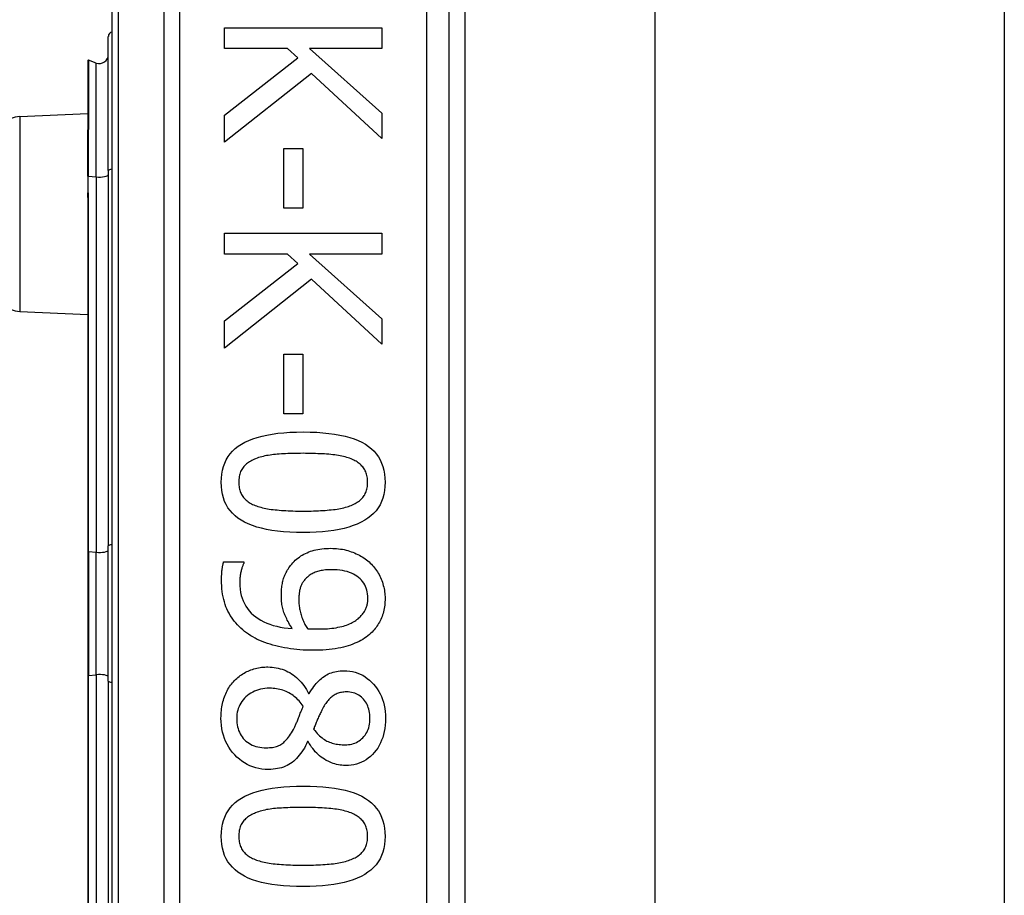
# Model space of a CAD drawing. Header units: inches. Extents: x 0 to 121, y -11 to 79.
# Tile 51 of 88: x 34.64 to 35.71, y 50.959 to 51.91. Entities that reach past the tile are written whole.
import ezdxf

# ---------------------------------------------------------------- set-up
doc = ezdxf.new("R2010")
doc.units = ezdxf.units.IN
doc.header["$LTSCALE"] = 7.278232
doc.header["$MEASUREMENT"] = 0
doc.layers.add('Visible Edges(ANSI)', color=7, linetype='Continuous', lineweight=25)
doc.layers.add('Visible Tangent Edges(ANSI)', color=7, linetype='Continuous', lineweight=25)

msp = doc.modelspace()

# ---------------------------------------------------------------- linework, layer by layer
at = {"layer": 'Visible Edges(ANSI)'}
for p, q in [((34.7403, 52.4323), (34.7403, 50.0973)), ((35.1066, 50.3344), (35.1066, 52.1952)), ((35.1237, 52.0439), (35.1237, 50.4856)), ((35.3302, 52.0284), (35.3302, 50.5012)), ((35.7098, 52.0284), (35.7098, 50.5012)), ((34.8626, 51.9015), (35.0336, 51.9015)), ((34.8626, 51.8788), (34.8626, 51.9015)), ((35.0336, 51.9015), (35.0336, 51.8788)), ((34.7363, 51.7464), (34.7363, 51.892)), ((34.9309, 51.8788), (34.8626, 51.8788)), ((34.9421, 51.8689), (34.9309, 51.8788)), ((34.955, 51.8788), (35.0336, 51.8087)), ((35.0336, 51.8788), (34.955, 51.8788)), ((34.7141, 51.8657), (34.7141, 51.7904)), ((34.7232, 51.8631), (34.7147, 51.8662)), ((34.8626, 51.8064), (34.9421, 51.8689)), ((34.9572, 51.8518), (34.8626, 51.7769)), ((35.0336, 51.781), (34.9572, 51.8518)), ((34.64, 51.805), (34.7141, 51.8083)), ((34.8626, 51.7769), (34.8626, 51.8064)), ((35.0336, 51.8087), (35.0336, 51.781)), ((34.7141, 51.7904), (34.7141, 51.7897)), ((34.7141, 51.7401), (34.7141, 51.7897)), ((34.927, 51.7702), (34.9478, 51.7702)), ((34.927, 51.7055), (34.927, 51.7702)), ((34.9478, 51.7702), (34.9478, 51.7055)), ((34.7141, 51.7401), (34.7141, 51.7242)), ((34.7363, 51.7464), (34.7363, 51.3384)), ((34.7141, 51.7242), (34.7141, 51.7171)), ((34.7141, 51.7171), (34.7141, 51.332)), ((34.9478, 51.7055), (34.927, 51.7055)), ((34.8626, 51.678), (35.0336, 51.678)), ((34.8626, 51.6552), (34.8626, 51.678)), ((35.0336, 51.678), (35.0336, 51.6552)), ((34.9309, 51.6552), (34.8626, 51.6552)), ((34.9421, 51.6453), (34.9309, 51.6552)), ((34.955, 51.6552), (35.0336, 51.5851)), ((35.0336, 51.6552), (34.955, 51.6552)), ((34.8626, 51.5828), (34.9421, 51.6453)), ((34.9572, 51.6282), (34.8626, 51.5533)), ((35.0336, 51.5574), (34.9572, 51.6282)), ((34.64, 51.593), (34.7141, 51.5897)), ((34.8626, 51.5533), (34.8626, 51.5828)), ((35.0336, 51.5851), (35.0336, 51.5574)), ((34.927, 51.5466), (34.9478, 51.5466)), ((34.927, 51.4819), (34.927, 51.5466)), ((34.9478, 51.5466), (34.9478, 51.4819)), ((34.9478, 51.4819), (34.927, 51.4819)), ((34.7141, 51.332), (34.7141, 51.1976)), ((34.7363, 51.1912), (34.7363, 51.3384)), ((34.8616, 51.3208), (34.8837, 51.3208)), ((34.8837, 51.3208), (34.8837, 51.3197)), ((34.7141, 51.1976), (34.7141, 50.8125)), ((34.7363, 51.1912), (34.7363, 50.7832)), ((34.9539, 51.1777), (34.9546, 51.1777)), ((34.9536, 51.1256), (34.9529, 51.1256))]:
    msp.add_line(p, q, dxfattribs=at)
at = {"layer": 'Visible Edges(ANSI)', "flags": 128}
for points in [[(34.859, 51.4074), (34.8592, 51.412), (34.8596, 51.4164), (34.8604, 51.4206), (34.8614, 51.4246), (34.8628, 51.4283), (34.8645, 51.4319), (34.8665, 51.4353), (34.8688, 51.4384), (34.8714, 51.4413), (34.8743, 51.4441), (34.8775, 51.4466), (34.881, 51.4489), (34.8848, 51.451), (34.8889, 51.4529), (34.8934, 51.4547), (34.8982, 51.4562), (34.9033, 51.4576), (34.9087, 51.4588), (34.9144, 51.4598), (34.9205, 51.4607), (34.9269, 51.4613), (34.9336, 51.4618), (34.9406, 51.462), (34.9479, 51.4621)], [(34.9479, 51.4621), (34.9555, 51.462), (34.9627, 51.4618), (34.9695, 51.4613), (34.976, 51.4606), (34.9822, 51.4598), (34.988, 51.4588), (34.9935, 51.4576), (34.9986, 51.4562), (35.0034, 51.4546), (35.0078, 51.4528), (35.0119, 51.4509), (35.0156, 51.4488), (35.019, 51.4464), (35.0222, 51.4439), (35.025, 51.4412), (35.0275, 51.4382), (35.0297, 51.4351), (35.0317, 51.4317), (35.0333, 51.4282), (35.0346, 51.4244), (35.0357, 51.4205), (35.0364, 51.4163), (35.0369, 51.412), (35.037, 51.4074)], [(34.9479, 51.4389), (34.945, 51.4388), (34.9421, 51.4388), (34.9393, 51.4388), (34.9366, 51.4387), (34.934, 51.4387), (34.9314, 51.4386), (34.929, 51.4385), (34.9266, 51.4384), (34.9243, 51.4382), (34.9221, 51.4381), (34.9199, 51.4379), (34.9179, 51.4377), (34.9159, 51.4375), (34.9139, 51.4373), (34.912, 51.437), (34.9101, 51.4367), (34.9083, 51.4364), (34.9065, 51.436), (34.9047, 51.4356), (34.903, 51.4352), (34.9013, 51.4347), (34.8996, 51.4342), (34.898, 51.4336), (34.8964, 51.433)], [(35, 51.4329), (34.9985, 51.4335), (34.997, 51.434), (34.9954, 51.4345), (34.9937, 51.435), (34.992, 51.4354), (34.9902, 51.4358), (34.9883, 51.4362), (34.9864, 51.4365), (34.9844, 51.4368), (34.9823, 51.4371), (34.9802, 51.4374), (34.978, 51.4376), (34.9758, 51.4378), (34.9735, 51.438), (34.9711, 51.4382), (34.9688, 51.4383), (34.9663, 51.4384), (34.9638, 51.4385), (34.9613, 51.4386), (34.9587, 51.4387), (34.9561, 51.4388), (34.9534, 51.4388), (34.9507, 51.4388), (34.9479, 51.4389)], [(34.8964, 51.433), (34.895, 51.4325), (34.8936, 51.4318), (34.8922, 51.4312), (34.891, 51.4305), (34.8897, 51.4298), (34.8886, 51.429), (34.8875, 51.4282), (34.8864, 51.4273), (34.8854, 51.4265), (34.8845, 51.4255), (34.8836, 51.4246), (34.8828, 51.4235), (34.882, 51.4225), (34.8813, 51.4214), (34.8807, 51.4202), (34.8801, 51.419), (34.8796, 51.4177), (34.8792, 51.4164), (34.8788, 51.4151), (34.8785, 51.4136), (34.8783, 51.4122), (34.8781, 51.4106), (34.878, 51.409), (34.878, 51.4074)], [(35.018, 51.4074), (35.018, 51.409), (35.0179, 51.4105), (35.0178, 51.412), (35.0175, 51.4134), (35.0173, 51.4148), (35.0169, 51.4161), (35.0165, 51.4174), (35.016, 51.4186), (35.0155, 51.4198), (35.0149, 51.421), (35.0143, 51.4221), (35.0135, 51.4231), (35.0128, 51.4241), (35.0119, 51.4251), (35.011, 51.4261), (35.01, 51.427), (35.009, 51.4278), (35.0079, 51.4287), (35.0068, 51.4295), (35.0055, 51.4302), (35.0043, 51.4309), (35.0029, 51.4316), (35.0015, 51.4323), (35, 51.4329)], [(34.9481, 51.3528), (34.9406, 51.3529), (34.9334, 51.3532), (34.9266, 51.3537), (34.9201, 51.3543), (34.914, 51.3551), (34.9082, 51.3562), (34.9027, 51.3574), (34.8976, 51.3588), (34.8928, 51.3603), (34.8884, 51.3621), (34.8843, 51.3641), (34.8805, 51.3662), (34.8771, 51.3685), (34.874, 51.3711), (34.8711, 51.3738), (34.8686, 51.3767), (34.8663, 51.3798), (34.8644, 51.3832), (34.8627, 51.3867), (34.8614, 51.3905), (34.8604, 51.3944), (34.8596, 51.3985), (34.8592, 51.4029), (34.859, 51.4074)], [(34.878, 51.4074), (34.878, 51.4059), (34.8781, 51.4044), (34.8783, 51.4029), (34.8785, 51.4015), (34.8788, 51.4001), (34.8791, 51.3988), (34.8795, 51.3975), (34.88, 51.3963), (34.8805, 51.3951), (34.8811, 51.394), (34.8818, 51.3929), (34.8825, 51.3918), (34.8833, 51.3908), (34.8841, 51.3898), (34.885, 51.3889), (34.886, 51.388), (34.887, 51.3872), (34.8881, 51.3863), (34.8893, 51.3856), (34.8905, 51.3848), (34.8918, 51.3841), (34.8931, 51.3834), (34.8945, 51.3828), (34.896, 51.3822)], [(35.037, 51.4074), (35.0369, 51.4028), (35.0364, 51.3984), (35.0356, 51.3943), (35.0346, 51.3903), (35.0332, 51.3866), (35.0315, 51.383), (35.0295, 51.3797), (35.0272, 51.3765), (35.0246, 51.3736), (35.0216, 51.3709), (35.0184, 51.3684), (35.0149, 51.3661), (35.011, 51.3639), (35.0068, 51.362), (35.0024, 51.3603), (34.9976, 51.3587), (34.9925, 51.3573), (34.9871, 51.3561), (34.9814, 51.3551), (34.9753, 51.3543), (34.969, 51.3537), (34.9623, 51.3532), (34.9554, 51.3529), (34.9481, 51.3528)], [(35.0003, 51.3823), (35.0017, 51.3829), (35.0031, 51.3836), (35.0044, 51.3842), (35.0057, 51.3849), (35.0068, 51.3857), (35.008, 51.3864), (35.0091, 51.3872), (35.0101, 51.3881), (35.011, 51.389), (35.0119, 51.3899), (35.0128, 51.3908), (35.0135, 51.3918), (35.0143, 51.3929), (35.0149, 51.3939), (35.0155, 51.3951), (35.016, 51.3962), (35.0165, 51.3975), (35.0169, 51.3987), (35.0173, 51.4001), (35.0175, 51.4014), (35.0178, 51.4029), (35.0179, 51.4043), (35.018, 51.4058), (35.018, 51.4074)], [(34.896, 51.3822), (34.8974, 51.3817), (34.8989, 51.3811), (34.9005, 51.3807), (34.9021, 51.3802), (34.9038, 51.3798), (34.9056, 51.3794), (34.9074, 51.379), (34.9093, 51.3786), (34.9112, 51.3783), (34.9133, 51.378), (34.9153, 51.3777), (34.9175, 51.3775), (34.9197, 51.3773), (34.9219, 51.3771), (34.9243, 51.3769), (34.9267, 51.3767), (34.9291, 51.3766), (34.9316, 51.3764), (34.9342, 51.3763), (34.9369, 51.3763), (34.9396, 51.3762), (34.9423, 51.3761), (34.9452, 51.3761), (34.9481, 51.3761)], [(34.9481, 51.3761), (34.951, 51.3761), (34.9538, 51.3761), (34.9566, 51.3762), (34.9593, 51.3763), (34.9619, 51.3763), (34.9645, 51.3764), (34.967, 51.3766), (34.9695, 51.3767), (34.9719, 51.3769), (34.9742, 51.3771), (34.9764, 51.3773), (34.9786, 51.3775), (34.9808, 51.3777), (34.9828, 51.378), (34.9848, 51.3783), (34.9868, 51.3786), (34.9887, 51.379), (34.9905, 51.3794), (34.9923, 51.3798), (34.994, 51.3803), (34.9957, 51.3807), (34.9973, 51.3812), (34.9988, 51.3818), (35.0003, 51.3823)], [(34.9344, 51.3171), (34.9356, 51.3186), (34.9368, 51.32), (34.9381, 51.3214), (34.9395, 51.3227), (34.9409, 51.3239), (34.9424, 51.3251), (34.9439, 51.3262), (34.9454, 51.3273), (34.947, 51.3283), (34.9487, 51.3292), (34.9504, 51.3301), (34.9522, 51.3309), (34.954, 51.3317), (34.9559, 51.3324), (34.9578, 51.333), (34.9598, 51.3336), (34.9619, 51.334), (34.964, 51.3345), (34.9662, 51.3348), (34.9684, 51.3351), (34.9707, 51.3354), (34.9731, 51.3355), (34.9755, 51.3356), (34.978, 51.3357)], [(34.978, 51.3357), (34.9802, 51.3356), (34.9823, 51.3355), (34.9844, 51.3354), (34.9865, 51.3352), (34.9886, 51.3349), (34.9906, 51.3346), (34.9926, 51.3342), (34.9946, 51.3337), (34.9965, 51.3332), (34.9984, 51.3327), (35.0003, 51.332), (35.0021, 51.3314), (35.0039, 51.3306), (35.0057, 51.3298), (35.0074, 51.329), (35.0091, 51.3281), (35.0107, 51.3272), (35.0123, 51.3263), (35.0138, 51.3253), (35.0153, 51.3242), (35.0168, 51.3231), (35.0182, 51.322), (35.0196, 51.3208), (35.0209, 51.3196)], [(34.8593, 51.3014), (34.8593, 51.3022), (34.8593, 51.303), (34.8593, 51.3038), (34.8593, 51.3046), (34.8594, 51.3054), (34.8594, 51.3062), (34.8595, 51.307), (34.8595, 51.3078), (34.8596, 51.3086), (34.8596, 51.3095), (34.8597, 51.3103), (34.8598, 51.3112), (34.8599, 51.3121), (34.86, 51.3129), (34.8601, 51.3137), (34.8602, 51.3146), (34.8603, 51.3154), (34.8605, 51.3162), (34.8606, 51.317), (34.8608, 51.3178), (34.861, 51.3186), (34.8612, 51.3193), (34.8614, 51.3201), (34.8616, 51.3208)], [(34.8837, 51.3197), (34.8834, 51.3192), (34.8831, 51.3187), (34.8828, 51.3181), (34.8826, 51.3174), (34.8823, 51.3167), (34.8821, 51.316), (34.8818, 51.3152), (34.8815, 51.3144), (34.8813, 51.3136), (34.881, 51.3127), (34.8808, 51.3117), (34.8805, 51.3107), (34.8803, 51.3097), (34.8801, 51.3087), (34.8799, 51.3077), (34.8797, 51.3066), (34.8796, 51.3056), (34.8795, 51.3046), (34.8793, 51.3036), (34.8793, 51.3025), (34.8792, 51.3015), (34.8791, 51.3005), (34.8791, 51.2994), (34.8791, 51.2984)], [(34.9243, 51.2841), (34.9243, 51.2857), (34.9243, 51.2872), (34.9244, 51.2887), (34.9245, 51.2902), (34.9246, 51.2917), (34.9248, 51.2931), (34.925, 51.2946), (34.9252, 51.296), (34.9254, 51.2974), (34.9257, 51.2987), (34.926, 51.3), (34.9263, 51.3014), (34.9267, 51.3027), (34.9271, 51.304), (34.9276, 51.3053), (34.9282, 51.3066), (34.9287, 51.3079), (34.9294, 51.3092), (34.9301, 51.3105), (34.9308, 51.3118), (34.9316, 51.3131), (34.9325, 51.3145), (34.9334, 51.3158), (34.9344, 51.3171)], [(34.979, 51.3124), (34.9772, 51.3124), (34.9755, 51.3123), (34.9738, 51.3122), (34.9722, 51.3121), (34.9706, 51.3119), (34.9691, 51.3117), (34.9677, 51.3114), (34.9663, 51.3111), (34.9649, 51.3108), (34.9636, 51.3105), (34.9624, 51.31), (34.9612, 51.3096), (34.96, 51.3091), (34.9589, 51.3086), (34.9578, 51.308), (34.9567, 51.3074), (34.9557, 51.3067), (34.9547, 51.306), (34.9537, 51.3052), (34.9527, 51.3044), (34.9518, 51.3036), (34.9509, 51.3027), (34.95, 51.3017), (34.9492, 51.3007)], [(35.0183, 51.2815), (35.0182, 51.2838), (35.018, 51.286), (35.0177, 51.2882), (35.0172, 51.2903), (35.0166, 51.2923), (35.0158, 51.2942), (35.0149, 51.296), (35.0138, 51.2978), (35.0126, 51.2994), (35.0113, 51.301), (35.0098, 51.3026), (35.0082, 51.304), (35.0065, 51.3053), (35.0046, 51.3066), (35.0026, 51.3077), (35.0005, 51.3087), (34.9982, 51.3095), (34.9958, 51.3103), (34.9933, 51.3109), (34.9907, 51.3114), (34.988, 51.3119), (34.9851, 51.3121), (34.9821, 51.3123), (34.979, 51.3124)], [(35.0209, 51.3196), (35.0222, 51.3184), (35.0234, 51.3171), (35.0245, 51.3158), (35.0257, 51.3145), (35.0267, 51.3131), (35.0277, 51.3117), (35.0287, 51.3102), (35.0296, 51.3087), (35.0305, 51.3072), (35.0313, 51.3055), (35.0321, 51.3039), (35.0328, 51.3022), (35.0335, 51.3005), (35.0341, 51.2987), (35.0346, 51.297), (35.0351, 51.2953), (35.0356, 51.2936), (35.036, 51.2918), (35.0363, 51.2901), (35.0365, 51.2883), (35.0368, 51.2866), (35.0369, 51.2849), (35.037, 51.2831), (35.037, 51.2813)], [(34.8866, 51.2437), (34.8844, 51.2453), (34.8823, 51.2471), (34.8803, 51.2488), (34.8784, 51.2507), (34.8766, 51.2526), (34.8749, 51.2545), (34.8732, 51.2565), (34.8716, 51.2586), (34.8702, 51.2607), (34.8688, 51.2628), (34.8675, 51.2651), (34.8663, 51.2674), (34.8652, 51.2697), (34.8641, 51.2721), (34.8632, 51.2747), (34.8624, 51.2773), (34.8617, 51.28), (34.861, 51.2828), (34.8605, 51.2857), (34.8601, 51.2887), (34.8597, 51.2917), (34.8595, 51.2949), (34.8593, 51.2981), (34.8593, 51.3014)], [(34.9492, 51.3007), (34.9486, 51.3), (34.9481, 51.2992), (34.9475, 51.2985), (34.9471, 51.2977), (34.9466, 51.2969), (34.9462, 51.296), (34.9458, 51.2952), (34.9455, 51.2944), (34.9452, 51.2935), (34.9449, 51.2926), (34.9446, 51.2917), (34.9444, 51.2908), (34.9442, 51.2899), (34.9441, 51.289), (34.9439, 51.288), (34.9438, 51.2871), (34.9436, 51.2861), (34.9435, 51.2851), (34.9434, 51.2841), (34.9434, 51.2831), (34.9433, 51.2821), (34.9433, 51.2811), (34.9432, 51.28), (34.9432, 51.279)], [(34.8791, 51.2984), (34.8792, 51.2947), (34.8795, 51.2912), (34.88, 51.2878), (34.8807, 51.2845), (34.8817, 51.2814), (34.8828, 51.2784), (34.8841, 51.2755), (34.8857, 51.2727), (34.8874, 51.2701), (34.8894, 51.2677), (34.8916, 51.2653), (34.8939, 51.2631), (34.8965, 51.2611), (34.8992, 51.2592), (34.9021, 51.2574), (34.9052, 51.2558), (34.9085, 51.2544), (34.9119, 51.2531), (34.9155, 51.2519), (34.9193, 51.2509), (34.9232, 51.2501), (34.9274, 51.2494), (34.9317, 51.2489), (34.9362, 51.2485)], [(34.9362, 51.2485), (34.9352, 51.25), (34.9342, 51.2515), (34.9333, 51.253), (34.9324, 51.2545), (34.9316, 51.256), (34.9308, 51.2575), (34.9301, 51.2589), (34.9294, 51.2603), (34.9287, 51.2618), (34.9281, 51.2632), (34.9276, 51.2646), (34.9271, 51.266), (34.9266, 51.2674), (34.9262, 51.2688), (34.9259, 51.2702), (34.9255, 51.2717), (34.9252, 51.2732), (34.925, 51.2747), (34.9247, 51.2762), (34.9246, 51.2777), (34.9244, 51.2793), (34.9243, 51.2809), (34.9243, 51.2825), (34.9243, 51.2841)], [(34.9432, 51.279), (34.9433, 51.2778), (34.9433, 51.2765), (34.9434, 51.2753), (34.9435, 51.274), (34.9437, 51.2727), (34.9439, 51.2714), (34.9441, 51.27), (34.9444, 51.2687), (34.9447, 51.2674), (34.945, 51.266), (34.9454, 51.2646), (34.9458, 51.2632), (34.9462, 51.2618), (34.9467, 51.2604), (34.9472, 51.2591), (34.9477, 51.2578), (34.9482, 51.2565), (34.9488, 51.2553), (34.9494, 51.254), (34.95, 51.2529), (34.9506, 51.2517), (34.9513, 51.2506), (34.952, 51.2495), (34.9527, 51.2484)], [(35.0086, 51.26), (35.0095, 51.2608), (35.0104, 51.2617), (35.0112, 51.2625), (35.0119, 51.2634), (35.0126, 51.2642), (35.0133, 51.2651), (35.0139, 51.2659), (35.0145, 51.2668), (35.015, 51.2676), (35.0155, 51.2685), (35.0159, 51.2693), (35.0162, 51.2702), (35.0166, 51.2711), (35.0169, 51.272), (35.0171, 51.2728), (35.0174, 51.2738), (35.0176, 51.2747), (35.0178, 51.2756), (35.018, 51.2766), (35.0181, 51.2775), (35.0182, 51.2785), (35.0183, 51.2795), (35.0183, 51.2805), (35.0183, 51.2815)], [(35.037, 51.2813), (35.037, 51.2794), (35.0369, 51.2775), (35.0368, 51.2756), (35.0366, 51.2737), (35.0363, 51.2719), (35.036, 51.2701), (35.0357, 51.2684), (35.0353, 51.2666), (35.0348, 51.2649), (35.0343, 51.2633), (35.0337, 51.2616), (35.0331, 51.26), (35.0324, 51.2584), (35.0317, 51.2569), (35.0309, 51.2554), (35.03, 51.2539), (35.0292, 51.2525), (35.0282, 51.2511), (35.0273, 51.2497), (35.0262, 51.2484), (35.0252, 51.2471), (35.024, 51.2458), (35.0229, 51.2446), (35.0216, 51.2434)], [(34.9635, 51.248), (34.9663, 51.248), (34.9691, 51.248), (34.9717, 51.2482), (34.9743, 51.2483), (34.9768, 51.2485), (34.9792, 51.2488), (34.9815, 51.249), (34.9837, 51.2494), (34.9858, 51.2498), (34.9879, 51.2502), (34.9899, 51.2506), (34.9917, 51.2511), (34.9935, 51.2517), (34.9952, 51.2523), (34.9969, 51.2529), (34.9985, 51.2535), (35, 51.2542), (35.0014, 51.255), (35.0028, 51.2557), (35.0041, 51.2565), (35.0053, 51.2573), (35.0065, 51.2582), (35.0076, 51.2591), (35.0086, 51.26)], [(34.9527, 51.2484), (34.9529, 51.2484), (34.9532, 51.2483), (34.9536, 51.2483), (34.9539, 51.2483), (34.9542, 51.2483), (34.9546, 51.2482), (34.955, 51.2482), (34.9554, 51.2482), (34.9558, 51.2482), (34.9562, 51.2481), (34.9567, 51.2481), (34.9572, 51.2481), (34.9576, 51.2481), (34.9581, 51.2481), (34.9586, 51.248), (34.9591, 51.248), (34.9596, 51.248), (34.9602, 51.248), (34.9607, 51.248), (34.9612, 51.248), (34.9618, 51.248), (34.9623, 51.248), (34.9629, 51.248), (34.9635, 51.248)], [(34.9583, 51.2248), (34.9548, 51.2249), (34.9513, 51.225), (34.9479, 51.2251), (34.9445, 51.2254), (34.9411, 51.2257), (34.9377, 51.226), (34.9344, 51.2265), (34.9311, 51.227), (34.9278, 51.2275), (34.9245, 51.2281), (34.9213, 51.2288), (34.9182, 51.2296), (34.915, 51.2304), (34.912, 51.2313), (34.9091, 51.2323), (34.9062, 51.2333), (34.9035, 51.2344), (34.9008, 51.2355), (34.8982, 51.2367), (34.8957, 51.238), (34.8933, 51.2393), (34.891, 51.2407), (34.8887, 51.2422), (34.8866, 51.2437)], [(35.0216, 51.2434), (35.02, 51.2419), (35.0183, 51.2405), (35.0166, 51.2392), (35.0147, 51.2379), (35.0128, 51.2367), (35.0108, 51.2355), (35.0087, 51.2344), (35.0065, 51.2334), (35.0042, 51.2324), (35.0019, 51.2314), (34.9995, 51.2305), (34.997, 51.2297), (34.9944, 51.2289), (34.9917, 51.2282), (34.9889, 51.2276), (34.9859, 51.227), (34.9829, 51.2265), (34.9797, 51.226), (34.9764, 51.2257), (34.973, 51.2254), (34.9695, 51.2251), (34.9659, 51.225), (34.9622, 51.2249), (34.9583, 51.2248)], [(34.8734, 51.192), (34.8746, 51.1932), (34.8758, 51.1943), (34.877, 51.1954), (34.8783, 51.1964), (34.8796, 51.1974), (34.881, 51.1983), (34.8823, 51.1992), (34.8838, 51.2001), (34.8852, 51.2009), (34.8867, 51.2016), (34.8882, 51.2023), (34.8898, 51.2029), (34.8913, 51.2035), (34.8929, 51.2041), (34.8945, 51.2046), (34.8962, 51.205), (34.8978, 51.2054), (34.8995, 51.2057), (34.9012, 51.206), (34.9029, 51.2063), (34.9046, 51.2064), (34.9063, 51.2066), (34.9081, 51.2067), (34.9098, 51.2067)], [(34.9098, 51.2067), (34.9121, 51.2066), (34.9144, 51.2065), (34.9166, 51.2062), (34.9188, 51.2059), (34.921, 51.2054), (34.9231, 51.2048), (34.9253, 51.2042), (34.9273, 51.2034), (34.9294, 51.2025), (34.9314, 51.2015), (34.9334, 51.2005), (34.9353, 51.1993), (34.9372, 51.198), (34.9391, 51.1966), (34.9409, 51.1951), (34.9426, 51.1936), (34.9442, 51.1919), (34.9458, 51.1902), (34.9473, 51.1883), (34.9488, 51.1864), (34.9501, 51.1844), (34.9515, 51.1823), (34.9527, 51.18), (34.9539, 51.1777)], [(34.9546, 51.1777), (34.9558, 51.1798), (34.9571, 51.1817), (34.9584, 51.1836), (34.9596, 51.1854), (34.961, 51.1871), (34.9623, 51.1887), (34.9636, 51.1902), (34.965, 51.1916), (34.9664, 51.193), (34.9678, 51.1942), (34.9692, 51.1954), (34.9707, 51.1964), (34.9721, 51.1974), (34.9737, 51.1983), (34.9753, 51.1991), (34.977, 51.1998), (34.9787, 51.2004), (34.9805, 51.201), (34.9823, 51.2015), (34.9842, 51.2018), (34.9862, 51.2021), (34.9882, 51.2024), (34.9903, 51.2025), (34.9924, 51.2025)], [(34.9924, 51.2025), (34.9956, 51.2024), (34.9987, 51.2021), (35.0016, 51.2016), (35.0045, 51.2009), (35.0074, 51.2), (35.0101, 51.1989), (35.0127, 51.1976), (35.0153, 51.1961), (35.0177, 51.1943), (35.0201, 51.1924), (35.0224, 51.1903), (35.0246, 51.188), (35.0266, 51.1855), (35.0285, 51.1829), (35.0302, 51.1802), (35.0317, 51.1774), (35.0331, 51.1745), (35.0342, 51.1715), (35.0352, 51.1683), (35.036, 51.1651), (35.0366, 51.1617), (35.0371, 51.1583), (35.0373, 51.1547), (35.0374, 51.151)], [(34.8587, 51.151), (34.8588, 51.1531), (34.8588, 51.1552), (34.859, 51.1572), (34.8592, 51.1592), (34.8594, 51.1612), (34.8597, 51.1632), (34.86, 51.1651), (34.8604, 51.167), (34.8609, 51.1688), (34.8614, 51.1706), (34.8619, 51.1724), (34.8625, 51.1742), (34.8632, 51.1759), (34.8639, 51.1776), (34.8646, 51.1792), (34.8654, 51.1808), (34.8663, 51.1824), (34.8672, 51.1839), (34.8681, 51.1853), (34.8691, 51.1868), (34.8701, 51.1881), (34.8712, 51.1895), (34.8723, 51.1907), (34.8734, 51.192)], [(34.9115, 51.1835), (34.909, 51.1835), (34.9065, 51.1833), (34.9041, 51.183), (34.9018, 51.1825), (34.8995, 51.1819), (34.8973, 51.1812), (34.8952, 51.1804), (34.8932, 51.1794), (34.8913, 51.1783), (34.8894, 51.1771), (34.8876, 51.1757), (34.8859, 51.1742), (34.8843, 51.1726), (34.8828, 51.1709), (34.8815, 51.1692), (34.8803, 51.1674), (34.8792, 51.1656), (34.8783, 51.1636), (34.8775, 51.1617), (34.8769, 51.1596), (34.8764, 51.1575), (34.8761, 51.1553), (34.8758, 51.153), (34.8758, 51.1507)], [(34.9481, 51.164), (34.947, 51.1656), (34.9459, 51.167), (34.9448, 51.1684), (34.9436, 51.1698), (34.9424, 51.1711), (34.9411, 51.1723), (34.9398, 51.1735), (34.9384, 51.1746), (34.937, 51.1757), (34.9356, 51.1767), (34.9341, 51.1776), (34.9326, 51.1785), (34.931, 51.1793), (34.9294, 51.18), (34.9278, 51.1807), (34.9261, 51.1813), (34.9244, 51.1818), (34.9227, 51.1823), (34.9209, 51.1827), (34.9191, 51.183), (34.9172, 51.1832), (34.9154, 51.1834), (34.9135, 51.1835), (34.9115, 51.1835)], [(34.995, 51.1795), (34.9937, 51.1795), (34.9923, 51.1794), (34.991, 51.1793), (34.9897, 51.1791), (34.9884, 51.1788), (34.9872, 51.1785), (34.9861, 51.1781), (34.9849, 51.1777), (34.9838, 51.1772), (34.9827, 51.1767), (34.9817, 51.1761), (34.9807, 51.1754), (34.9797, 51.1747), (34.9788, 51.174), (34.9778, 51.1731), (34.9769, 51.1723), (34.976, 51.1713), (34.9751, 51.1703), (34.9742, 51.1693), (34.9734, 51.1682), (34.9725, 51.167), (34.9717, 51.1658), (34.9709, 51.1645), (34.9701, 51.1632)], [(35.0205, 51.1511), (35.0205, 51.1532), (35.0203, 51.1552), (35.0201, 51.1571), (35.0198, 51.1589), (35.0193, 51.1607), (35.0188, 51.1625), (35.0182, 51.1641), (35.0175, 51.1658), (35.0167, 51.1673), (35.0158, 51.1688), (35.0148, 51.1702), (35.0137, 51.1716), (35.0125, 51.1728), (35.0113, 51.174), (35.0099, 51.175), (35.0086, 51.176), (35.0071, 51.1768), (35.0056, 51.1775), (35.004, 51.1781), (35.0023, 51.1786), (35.0006, 51.179), (34.9988, 51.1793), (34.997, 51.1795), (34.995, 51.1795)], [(34.9374, 51.1389), (34.9378, 51.1396), (34.9382, 51.1403), (34.9385, 51.141), (34.9389, 51.1418), (34.9393, 51.1426), (34.9397, 51.1435), (34.9401, 51.1444), (34.9405, 51.1453), (34.9409, 51.1462), (34.9414, 51.1472), (34.9418, 51.1483), (34.9422, 51.1493), (34.9426, 51.1504), (34.9431, 51.1515), (34.9435, 51.1527), (34.944, 51.1539), (34.9445, 51.155), (34.9449, 51.1563), (34.9454, 51.1575), (34.946, 51.1587), (34.9465, 51.16), (34.947, 51.1613), (34.9475, 51.1627), (34.9481, 51.164)], [(34.9701, 51.1632), (34.9698, 51.1626), (34.9694, 51.1619), (34.969, 51.1612), (34.9687, 51.1604), (34.9682, 51.1596), (34.9678, 51.1587), (34.9674, 51.1578), (34.9669, 51.1568), (34.9664, 51.1558), (34.9659, 51.1547), (34.9653, 51.1536), (34.9648, 51.1524), (34.9642, 51.1512), (34.9637, 51.15), (34.9632, 51.1488), (34.9627, 51.1476), (34.9622, 51.1465), (34.9617, 51.1454), (34.9613, 51.1443), (34.9609, 51.1432), (34.9605, 51.1421), (34.9601, 51.1411), (34.9598, 51.1401), (34.9594, 51.1391)], [(34.9103, 51.0953), (34.9067, 51.0954), (34.9032, 51.0957), (34.8998, 51.0963), (34.8965, 51.0971), (34.8933, 51.0981), (34.8901, 51.0993), (34.8871, 51.1007), (34.8842, 51.1024), (34.8814, 51.1043), (34.8787, 51.1064), (34.8761, 51.1087), (34.8736, 51.1112), (34.8712, 51.1139), (34.869, 51.1168), (34.8671, 51.1197), (34.8653, 51.1227), (34.8638, 51.1259), (34.8624, 51.1291), (34.8613, 51.1325), (34.8604, 51.136), (34.8597, 51.1396), (34.8591, 51.1433), (34.8588, 51.1471), (34.8587, 51.151)], [(34.8758, 51.1507), (34.8758, 51.1484), (34.876, 51.1461), (34.8763, 51.1439), (34.8767, 51.1417), (34.8773, 51.1397), (34.8779, 51.1377), (34.8787, 51.1358), (34.8796, 51.134), (34.8806, 51.1323), (34.8818, 51.1306), (34.883, 51.1291), (34.8844, 51.1276), (34.8859, 51.1262), (34.8875, 51.1249), (34.8892, 51.1238), (34.8909, 51.1227), (34.8927, 51.1218), (34.8947, 51.121), (34.8967, 51.1204), (34.8988, 51.1198), (34.901, 51.1194), (34.9032, 51.1191), (34.9056, 51.1189), (34.908, 51.1189)], [(34.9937, 51.122), (34.9955, 51.1221), (34.9974, 51.1223), (34.9992, 51.1225), (35.0009, 51.1229), (35.0026, 51.1234), (35.0042, 51.124), (35.0058, 51.1247), (35.0073, 51.1255), (35.0088, 51.1264), (35.0102, 51.1274), (35.0115, 51.1285), (35.0128, 51.1297), (35.0141, 51.131), (35.0152, 51.1325), (35.0162, 51.1339), (35.0171, 51.1355), (35.0179, 51.1372), (35.0186, 51.1389), (35.0192, 51.1407), (35.0197, 51.1427), (35.0201, 51.1446), (35.0203, 51.1467), (35.0205, 51.1489), (35.0205, 51.1511)], [(35.0374, 51.151), (35.0373, 51.1472), (35.0371, 51.1435), (35.0367, 51.1399), (35.0361, 51.1365), (35.0353, 51.1332), (35.0344, 51.13), (35.0333, 51.127), (35.032, 51.1241), (35.0306, 51.1213), (35.029, 51.1186), (35.0272, 51.1161), (35.0252, 51.1137), (35.0232, 51.1114), (35.021, 51.1094), (35.0187, 51.1075), (35.0163, 51.1058), (35.0139, 51.1044), (35.0113, 51.1031), (35.0087, 51.102), (35.0059, 51.1012), (35.0031, 51.1005), (35.0001, 51.1), (34.9971, 51.0997), (34.9939, 51.0996)], [(34.908, 51.1189), (34.9098, 51.1189), (34.9114, 51.119), (34.913, 51.1191), (34.9146, 51.1193), (34.9161, 51.1196), (34.9175, 51.1199), (34.9189, 51.1203), (34.9202, 51.1207), (34.9214, 51.1212), (34.9226, 51.1217), (34.9237, 51.1223), (34.9248, 51.123), (34.9258, 51.1238), (34.9269, 51.1246), (34.9279, 51.1256), (34.929, 51.1266), (34.93, 51.1278), (34.9311, 51.1291), (34.9321, 51.1304), (34.9332, 51.1319), (34.9342, 51.1335), (34.9353, 51.1352), (34.9364, 51.137), (34.9374, 51.1389)], [(34.9594, 51.1391), (34.9607, 51.1375), (34.962, 51.1359), (34.9633, 51.1345), (34.9646, 51.1331), (34.9659, 51.1319), (34.9672, 51.1307), (34.9685, 51.1296), (34.9698, 51.1286), (34.9711, 51.1277), (34.9725, 51.1269), (34.9738, 51.1262), (34.9752, 51.1256), (34.9765, 51.125), (34.9779, 51.1245), (34.9794, 51.124), (34.9808, 51.1236), (34.9823, 51.1232), (34.9838, 51.1229), (34.9854, 51.1227), (34.987, 51.1224), (34.9886, 51.1223), (34.9903, 51.1221), (34.9919, 51.1221), (34.9937, 51.122)], [(34.9529, 51.1256), (34.9518, 51.1232), (34.9505, 51.1209), (34.9493, 51.1186), (34.948, 51.1165), (34.9466, 51.1144), (34.9452, 51.1125), (34.9438, 51.1107), (34.9423, 51.1089), (34.9408, 51.1073), (34.9393, 51.1058), (34.9377, 51.1043), (34.936, 51.103), (34.9343, 51.1018), (34.9325, 51.1006), (34.9307, 51.0996), (34.9287, 51.0987), (34.9267, 51.0979), (34.9246, 51.0972), (34.9224, 51.0966), (34.9201, 51.0962), (34.9178, 51.0958), (34.9154, 51.0955), (34.9129, 51.0954), (34.9103, 51.0953)], [(34.9939, 51.0996), (34.992, 51.0996), (34.9901, 51.0998), (34.9882, 51.1), (34.9863, 51.1003), (34.9844, 51.1008), (34.9825, 51.1013), (34.9806, 51.1019), (34.9787, 51.1026), (34.9768, 51.1034), (34.975, 51.1043), (34.9731, 51.1052), (34.9712, 51.1063), (34.9694, 51.1075), (34.9676, 51.1087), (34.9659, 51.11), (34.9643, 51.1114), (34.9627, 51.1129), (34.9612, 51.1145), (34.9598, 51.1162), (34.9584, 51.1179), (34.9571, 51.1197), (34.9559, 51.1216), (34.9547, 51.1236), (34.9536, 51.1256)], [(34.859, 51.0226), (34.8592, 51.0272), (34.8596, 51.0316), (34.8604, 51.0358), (34.8614, 51.0397), (34.8628, 51.0435), (34.8645, 51.0471), (34.8665, 51.0504), (34.8688, 51.0536), (34.8714, 51.0565), (34.8743, 51.0592), (34.8775, 51.0618), (34.881, 51.0641), (34.8848, 51.0662), (34.8889, 51.0681), (34.8934, 51.0699), (34.8982, 51.0714), (34.9033, 51.0728), (34.9087, 51.074), (34.9144, 51.075), (34.9205, 51.0758), (34.9269, 51.0765), (34.9336, 51.0769), (34.9406, 51.0772), (34.9479, 51.0773)], [(34.9479, 51.0773), (34.9555, 51.0772), (34.9627, 51.0769), (34.9695, 51.0765), (34.976, 51.0758), (34.9822, 51.075), (34.988, 51.074), (34.9935, 51.0727), (34.9986, 51.0714), (35.0034, 51.0698), (35.0078, 51.068), (35.0119, 51.0661), (35.0156, 51.0639), (35.019, 51.0616), (35.0222, 51.0591), (35.025, 51.0563), (35.0275, 51.0534), (35.0297, 51.0502), (35.0317, 51.0469), (35.0333, 51.0434), (35.0346, 51.0396), (35.0357, 51.0357), (35.0364, 51.0315), (35.0369, 51.0271), (35.037, 51.0226)], [(34.9479, 51.054), (34.945, 51.054), (34.9421, 51.054), (34.9393, 51.054), (34.9366, 51.0539), (34.934, 51.0538), (34.9314, 51.0537), (34.929, 51.0536), (34.9266, 51.0535), (34.9243, 51.0534), (34.9221, 51.0533), (34.9199, 51.0531), (34.9179, 51.0529), (34.9159, 51.0527), (34.9139, 51.0525), (34.912, 51.0522), (34.9101, 51.0519), (34.9083, 51.0516), (34.9065, 51.0512), (34.9047, 51.0508), (34.903, 51.0503), (34.9013, 51.0498), (34.8996, 51.0493), (34.898, 51.0488), (34.8964, 51.0482)], [(35, 51.0481), (34.9985, 51.0486), (34.997, 51.0492), (34.9954, 51.0497), (34.9937, 51.0501), (34.992, 51.0506), (34.9902, 51.051), (34.9883, 51.0513), (34.9864, 51.0517), (34.9844, 51.052), (34.9823, 51.0523), (34.9802, 51.0526), (34.978, 51.0528), (34.9758, 51.053), (34.9735, 51.0532), (34.9711, 51.0533), (34.9688, 51.0535), (34.9663, 51.0536), (34.9638, 51.0537), (34.9613, 51.0538), (34.9587, 51.0539), (34.9561, 51.0539), (34.9534, 51.054), (34.9507, 51.054), (34.9479, 51.054)], [(34.8964, 51.0482), (34.895, 51.0476), (34.8936, 51.047), (34.8922, 51.0464), (34.891, 51.0457), (34.8897, 51.0449), (34.8886, 51.0442), (34.8875, 51.0434), (34.8864, 51.0425), (34.8854, 51.0416), (34.8845, 51.0407), (34.8836, 51.0397), (34.8828, 51.0387), (34.882, 51.0377), (34.8813, 51.0366), (34.8807, 51.0354), (34.8801, 51.0342), (34.8796, 51.0329), (34.8792, 51.0316), (34.8788, 51.0302), (34.8785, 51.0288), (34.8783, 51.0273), (34.8781, 51.0258), (34.878, 51.0242), (34.878, 51.0226)], [(35.018, 51.0226), (35.018, 51.0241), (35.0179, 51.0257), (35.0178, 51.0271), (35.0175, 51.0286), (35.0173, 51.03), (35.0169, 51.0313), (35.0165, 51.0326), (35.016, 51.0338), (35.0155, 51.035), (35.0149, 51.0361), (35.0143, 51.0372), (35.0135, 51.0383), (35.0128, 51.0393), (35.0119, 51.0403), (35.011, 51.0412), (35.01, 51.0421), (35.009, 51.043), (35.0079, 51.0438), (35.0068, 51.0446), (35.0055, 51.0454), (35.0043, 51.0461), (35.0029, 51.0468), (35.0015, 51.0474), (35, 51.0481)], [(34.9481, 50.968), (34.9406, 50.9681), (34.9334, 50.9684), (34.9266, 50.9688), (34.9201, 50.9695), (34.914, 50.9703), (34.9082, 50.9713), (34.9027, 50.9725), (34.8976, 50.9739), (34.8928, 50.9755), (34.8884, 50.9773), (34.8843, 50.9792), (34.8805, 50.9814), (34.8771, 50.9837), (34.874, 50.9862), (34.8711, 50.989), (34.8686, 50.9919), (34.8663, 50.995), (34.8644, 50.9983), (34.8627, 51.0019), (34.8614, 51.0056), (34.8604, 51.0096), (34.8596, 51.0137), (34.8592, 51.018), (34.859, 51.0226)], [(34.878, 51.0226), (34.878, 51.021), (34.8781, 51.0195), (34.8783, 51.0181), (34.8785, 51.0167), (34.8788, 51.0153), (34.8791, 51.014), (34.8795, 51.0127), (34.88, 51.0115), (34.8805, 51.0103), (34.8811, 51.0091), (34.8818, 51.008), (34.8825, 51.007), (34.8833, 51.006), (34.8841, 51.005), (34.885, 51.0041), (34.886, 51.0032), (34.887, 51.0023), (34.8881, 51.0015), (34.8893, 51.0007), (34.8905, 51), (34.8918, 50.9993), (34.8931, 50.9986), (34.8945, 50.998), (34.896, 50.9974)], [(35.037, 51.0226), (35.0369, 51.018), (35.0364, 51.0136), (35.0356, 51.0094), (35.0346, 51.0055), (35.0332, 51.0017), (35.0315, 50.9982), (35.0295, 50.9948), (35.0272, 50.9917), (35.0246, 50.9888), (35.0216, 50.986), (35.0184, 50.9835), (35.0149, 50.9812), (35.011, 50.9791), (35.0068, 50.9772), (35.0024, 50.9754), (34.9976, 50.9739), (34.9925, 50.9725), (34.9871, 50.9713), (34.9814, 50.9703), (34.9753, 50.9695), (34.969, 50.9688), (34.9623, 50.9684), (34.9554, 50.9681), (34.9481, 50.968)], [(35.0003, 50.9975), (35.0017, 50.9981), (35.0031, 50.9987), (35.0044, 50.9994), (35.0057, 51.0001), (35.0068, 51.0008), (35.008, 51.0016), (35.0091, 51.0024), (35.0101, 51.0033), (35.011, 51.0041), (35.0119, 51.0051), (35.0128, 51.006), (35.0135, 51.007), (35.0143, 51.008), (35.0149, 51.0091), (35.0155, 51.0102), (35.016, 51.0114), (35.0165, 51.0126), (35.0169, 51.0139), (35.0173, 51.0152), (35.0175, 51.0166), (35.0178, 51.018), (35.0179, 51.0195), (35.018, 51.021), (35.018, 51.0226)], [(34.896, 50.9974), (34.8974, 50.9968), (34.8989, 50.9963), (34.9005, 50.9958), (34.9021, 50.9954), (34.9038, 50.9949), (34.9056, 50.9945), (34.9074, 50.9941), (34.9093, 50.9938), (34.9112, 50.9935), (34.9133, 50.9932), (34.9153, 50.9929), (34.9175, 50.9927), (34.9197, 50.9924), (34.9219, 50.9922), (34.9243, 50.992), (34.9267, 50.9919), (34.9291, 50.9917), (34.9316, 50.9916), (34.9342, 50.9915), (34.9369, 50.9914), (34.9396, 50.9914), (34.9423, 50.9913), (34.9452, 50.9913), (34.9481, 50.9913)], [(34.9481, 50.9913), (34.951, 50.9913), (34.9538, 50.9913), (34.9566, 50.9914), (34.9593, 50.9914), (34.9619, 50.9915), (34.9645, 50.9916), (34.967, 50.9917), (34.9695, 50.9919), (34.9719, 50.992), (34.9742, 50.9922), (34.9764, 50.9924), (34.9786, 50.9927), (34.9808, 50.9929), (34.9828, 50.9932), (34.9848, 50.9935), (34.9868, 50.9938), (34.9887, 50.9942), (34.9905, 50.9946), (34.9923, 50.995), (34.994, 50.9954), (34.9957, 50.9959), (34.9973, 50.9964), (34.9988, 50.9969), (35.0003, 50.9975)]]:
    msp.add_lwpolyline(points, dxfattribs=at)
at = {"layer": 'Visible Edges(ANSI)'}
for centre, radius, start, end in [((34.7412, 51.892), 0.00488, 100.0205, 180), ((34.7146, 51.8657), 0.000488, 70, 180), ((34.7265, 51.8723), 0.00977, 250, 0), ((34.6411, 51.7802), 0.0248, 92.5, 180), ((34.6411, 51.6178), 0.0248, 180, 267.5)]:
    msp.add_arc(centre, radius, start, end, dxfattribs=at)
at = {"layer": 'Visible Tangent Edges(ANSI)'}
for p, q in [((34.7475, 50.0973), (34.7475, 52.4323)), ((34.7967, 52.1952), (34.7967, 50.3344)), ((34.8139, 50.3344), (34.8139, 52.1952)), ((35.0822, 52.1952), (35.0822, 50.3344)), ((34.7147, 51.8662), (34.7147, 51.7907)), ((34.7232, 51.7393), (34.7232, 51.8631)), ((34.64, 51.805), (34.64, 51.593)), ((34.7144, 51.7898), (34.7144, 51.7401)), ((34.7144, 51.7242), (34.7144, 51.7401)), ((34.7144, 51.7401), (34.7232, 51.7393)), ((34.7232, 51.7393), (34.7232, 51.3313)), ((34.7147, 51.3321), (34.7147, 51.7172)), ((34.7147, 51.3321), (34.7147, 51.1975)), ((34.7147, 51.3321), (34.7232, 51.3313)), ((34.7232, 51.1982), (34.7232, 51.3313)), ((34.7147, 51.1975), (34.7232, 51.1982)), ((34.7147, 50.8124), (34.7147, 51.1975)), ((34.7232, 51.1982), (34.7232, 50.7903))]:
    msp.add_line(p, q, dxfattribs=at)
at = {"layer": 'Visible Tangent Edges(ANSI)', "flags": 128}
for points in [[(34.7144, 51.7898), (34.7144, 51.7899), (34.7144, 51.7899), (34.7143, 51.79), (34.7143, 51.79), (34.7143, 51.79), (34.7143, 51.7901), (34.7143, 51.7901), (34.7142, 51.7902), (34.7142, 51.7902), (34.7142, 51.7902), (34.7142, 51.7902), (34.7142, 51.7903), (34.7142, 51.7903), (34.7141, 51.7903), (34.7141, 51.7903), (34.7141, 51.7903), (34.7141, 51.7904), (34.7141, 51.7904), (34.7141, 51.7904), (34.7141, 51.7904), (34.7141, 51.7904), (34.7141, 51.7904), (34.7141, 51.7904), (34.7141, 51.7904)], [(34.7144, 51.7898), (34.7144, 51.7898), (34.7144, 51.7899), (34.7145, 51.7899), (34.7145, 51.7899), (34.7145, 51.79), (34.7145, 51.79), (34.7145, 51.79), (34.7146, 51.7901), (34.7146, 51.7901), (34.7146, 51.7901), (34.7146, 51.7902), (34.7146, 51.7902), (34.7146, 51.7903), (34.7147, 51.7903), (34.7147, 51.7903), (34.7147, 51.7904), (34.7147, 51.7904), (34.7147, 51.7905), (34.7147, 51.7905), (34.7147, 51.7905), (34.7147, 51.7906), (34.7147, 51.7906), (34.7147, 51.7907), (34.7147, 51.7907)], [(34.7141, 51.7171), (34.7141, 51.7174), (34.7141, 51.7177), (34.7141, 51.718), (34.7141, 51.7183), (34.7141, 51.7186), (34.7141, 51.7189), (34.7141, 51.7192), (34.7141, 51.7195), (34.7141, 51.7198), (34.7142, 51.7201), (34.7142, 51.7204), (34.7142, 51.7207), (34.7142, 51.721), (34.7142, 51.7213), (34.7142, 51.7216), (34.7142, 51.7219), (34.7143, 51.7222), (34.7143, 51.7225), (34.7143, 51.7228), (34.7143, 51.723), (34.7143, 51.7233), (34.7144, 51.7236), (34.7144, 51.7239), (34.7144, 51.7242)], [(34.7147, 51.7172), (34.7147, 51.7175), (34.7147, 51.7178), (34.7147, 51.7181), (34.7147, 51.7184), (34.7147, 51.7187), (34.7147, 51.719), (34.7147, 51.7192), (34.7147, 51.7195), (34.7147, 51.7198), (34.7146, 51.7201), (34.7146, 51.7204), (34.7146, 51.7207), (34.7146, 51.721), (34.7146, 51.7213), (34.7146, 51.7216), (34.7145, 51.7219), (34.7145, 51.7222), (34.7145, 51.7225), (34.7145, 51.7228), (34.7145, 51.723), (34.7144, 51.7233), (34.7144, 51.7236), (34.7144, 51.7239), (34.7144, 51.7242)]]:
    msp.add_lwpolyline(points, dxfattribs=at)
at = {"layer": 'Visible Tangent Edges(ANSI)'}
for centre, major_axis, ratio, start_param, end_param in [((34.7146, 51.7904), (-0.000488, 0), 0.548442, 4.363323, 6.283185), ((34.7143, 51.7897), (-0.000244, 0), 0.542742, 4.363323, 6.283185), ((34.7143, 51.7401), (-0.000244, 0), 0.245714, 4.363323, 6.283185), ((34.7265, 51.7416), (0.00977, 0), 0.245714, 4.363323, 6.283185), ((34.7412, 51.7464), (-0.00488, 0), 0.245714, 4.887279, 6.283185), ((34.7143, 51.7242), (-0.000244, 0), 0.245714, 4.363323, 6.283185), ((34.7146, 51.7171), (-0.000488, 0), 0.245714, 4.363323, 6.283185), ((34.7146, 51.332), (-0.000488, 0), 0.245714, 4.363323, 6.283185), ((34.7265, 51.3336), (0.00977, 0), 0.245714, 4.363323, 6.283185), ((34.7412, 51.3384), (-0.00488, 0), 0.245714, 4.887279, 6.283185), ((34.7146, 51.1976), (-0.000488, 0), 0.245714, 0, 1.919862), ((34.7265, 51.196), (0.00977, 0), 0.245714, 0, 1.919862), ((34.7412, 51.1912), (-0.00488, 0), 0.245714, 0, 1.395906)]:
    msp.add_ellipse(centre, major_axis=major_axis, ratio=ratio, start_param=start_param, end_param=end_param, dxfattribs=at)

doc.saveas('drawing.dxf')
